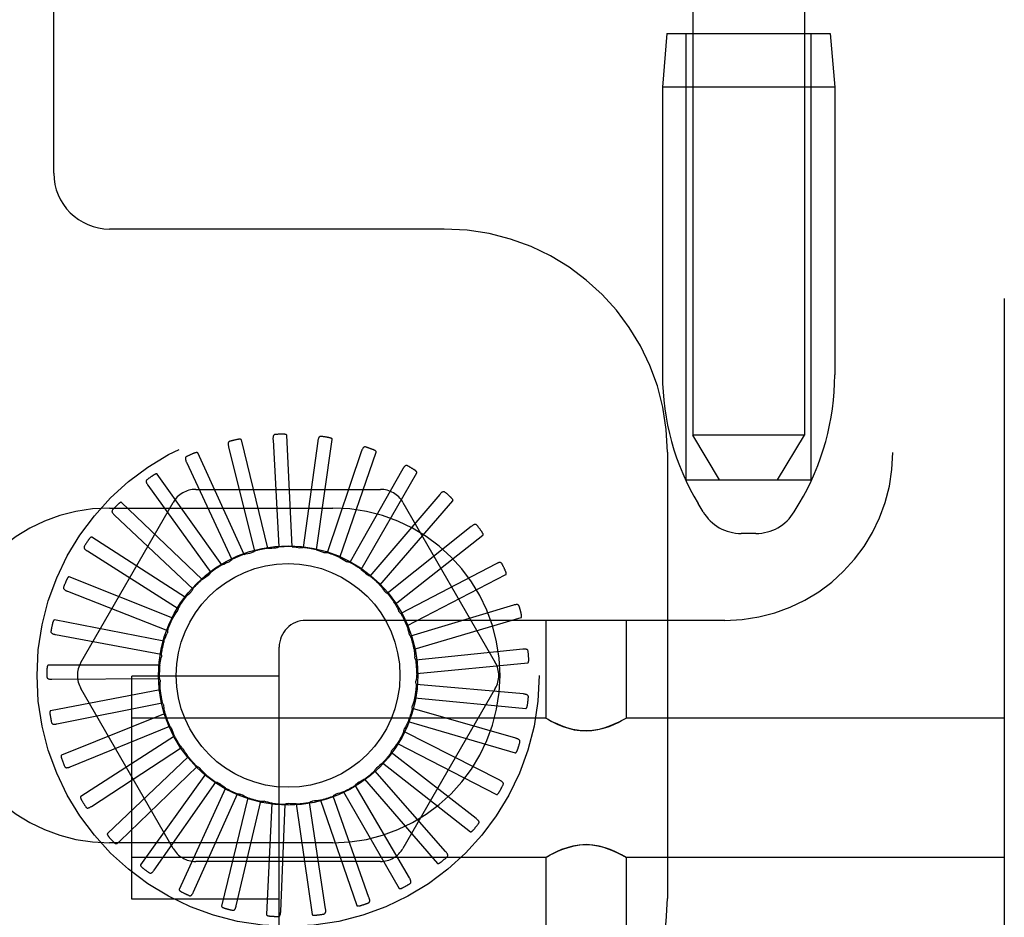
# Model space of a CAD drawing. Header units: inches. Extents: x 0 to 218, y 0 to 141.
# Tile 60 of 114: x 119.91 to 121.01, y 49.9 to 50.91. Entities that reach past the tile are written whole.
import ezdxf

# ---------------------------------------------------------------- set-up
doc = ezdxf.new("R2010")
doc.units = ezdxf.units.IN
doc.header["$LTSCALE"] = 11.987179
doc.header["$MEASUREMENT"] = 0
doc.linetypes.add('HIDDEN', pattern=[0.2, 0.1, -0.1])
doc.layers.add('DEFAULT_2', color=8, linetype='HIDDEN')

msp = doc.modelspace()

# ---------------------------------------------------------------- linework, layer by layer
at = {"layer": 'DEFAULT_2', "color": 8, "linetype": 'HIDDEN'}
for p, q in [((121.0144, 55.3885), (121.0144, 49.888)), ((120.8894, 54.8555), (120.8894, 50.421)), ((119.9494, 50.7338), (119.9494, 54.1088)), ((120.6654, 53.9095), (120.6654, 50.4403)), ((120.7904, 53.9095), (120.7904, 50.4403)), ((120.6364, 50.8903), (120.6314, 50.8303)), ((120.6364, 50.8903), (120.8194, 50.8903)), ((120.6579, 50.3903), (120.6579, 50.8903)), ((120.7979, 50.3903), (120.7979, 50.8903)), ((120.8194, 50.8903), (120.8244, 50.8303)), ((120.6314, 50.8303), (120.6314, 50.5079)), ((120.8244, 50.8303), (120.6314, 50.8303)), ((120.8244, 50.8303), (120.8244, 50.5079)), ((120.3869, 50.6713), (120.0119, 50.6713)), ((120.2164, 50.3155), (120.2105, 50.4403)), ((120.6954, 50.3903), (120.6654, 50.4403)), ((120.7904, 50.4403), (120.6654, 50.4403)), ((120.7604, 50.3903), (120.7904, 50.4403)), ((120.1453, 50.4274), (120.1744, 50.3106)), ((120.1891, 50.3137), (120.1596, 50.4352)), ((120.195, 50.4353), (120.2015, 50.3152)), ((120.2452, 50.4338), (120.2289, 50.3145)), ((120.2437, 50.312), (120.2614, 50.4357)), ((120.1625, 50.3068), (120.1106, 50.4205)), ((120.2943, 50.4227), (120.2557, 50.3087)), ((120.2697, 50.3034), (120.3106, 50.4215)), ((120.6369, 50.4213), (120.6369, 49.9213)), ((120.098, 50.4101), (120.1488, 50.301)), ((120.1378, 50.2951), (120.0653, 50.3969)), ((120.3404, 50.4026), (120.288, 50.3103)), ((120.2937, 50.2901), (120.3562, 50.3983)), ((120.0549, 50.3843), (120.1254, 50.2867)), ((120.6579, 50.3903), (120.7979, 50.3903)), ((120.1084, 50.3796), (120.3153, 50.3796)), ((120.3818, 50.3741), (120.3036, 50.2826)), ((119.9797, 50.1859), (120.0832, 50.365)), ((120.1157, 50.2788), (120.0252, 50.365)), ((120.3147, 50.2725), (120.3965, 50.3669)), ((120.3406, 50.365), (120.444, 50.1859)), ((120.6768, 50.3546), (120.6713, 50.3638)), ((120.7789, 50.3546), (120.7845, 50.3638)), ((120.0119, 50.3588), (120.2619, 50.3588)), ((120.0174, 50.3507), (120.1051, 50.2683)), ((120.4171, 50.3382), (120.323, 50.2632)), ((120.332, 50.2512), (120.4302, 50.3285)), ((120.7361, 50.3303), (120.7197, 50.3303)), ((120.0971, 50.2587), (119.992, 50.3262)), ((119.987, 50.3107), (120.0887, 50.2463)), ((120.288, 50.3103), (120.2809, 50.2979)), ((120.445, 50.2964), (120.3384, 50.2405)), ((120.3449, 50.227), (120.456, 50.2843)), ((120.0826, 50.2354), (119.9666, 50.2818)), ((119.9647, 50.2656), (120.0767, 50.2216)), ((120.3361, 50.243), (120.336, 50.2433)), ((120.4645, 50.25), (120.3492, 50.2153)), ((120.0728, 50.2097), (119.9501, 50.2334)), ((120.7014, 50.233), (120.2319, 50.233)), ((120.3531, 50.2008), (120.473, 50.236)), ((120.5006, 50.233), (120.5006, 50.1235)), ((120.5906, 50.233), (120.5906, 50.1235)), ((119.9513, 50.2171), (120.0696, 50.1951)), ((120.2019, 49.888), (120.2019, 50.203)), ((120.4748, 50.2008), (120.3551, 50.1885)), ((120.3561, 50.1736), (120.4805, 50.1855)), ((120.0681, 50.1827), (119.9431, 50.1827)), ((119.9473, 50.167), (120.0677, 50.1678)), ((120.2019, 50.1705), (120.0369, 50.1705)), ((120.0369, 49.9205), (120.0369, 50.1704)), ((120.0685, 50.1553), (119.9458, 50.1317)), ((120.0832, 49.9775), (119.9797, 50.1567)), ((120.444, 50.1567), (120.3406, 49.9775)), ((120.4756, 50.1505), (120.3558, 50.1611)), ((119.9529, 50.117), (120.0709, 50.1405)), ((120.3539, 50.1462), (120.4783, 50.1344)), ((120.4669, 50.1009), (120.3512, 50.1341)), ((120.0741, 50.1285), (119.9581, 50.082)), ((120.5006, 50.1235), (120.0369, 50.1235)), ((120.3466, 50.1198), (120.4665, 50.0846)), ((120.5006, 50.1235), (120.5012, 50.1231)), ((120.5029, 50.1222), (120.5011, 50.1231)), ((120.5057, 50.1206), (120.5027, 50.1223)), ((120.5884, 50.1222), (120.5901, 50.1231)), ((120.5901, 50.1231), (120.5906, 50.1235)), ((121.0144, 50.1235), (120.5906, 50.1235)), ((119.9679, 50.0689), (120.0793, 50.1144)), ((120.449, 50.0539), (120.3417, 50.1084)), ((120.0847, 50.1032), (119.9796, 50.0356)), ((119.9917, 50.0246), (120.0925, 50.0904)), ((120.3344, 50.0952), (120.4455, 50.038)), ((120.0999, 50.0803), (120.0095, 49.9941)), ((120.4225, 50.0112), (120.3274, 50.0849)), ((120.0234, 49.9856), (120.1099, 50.0692)), ((120.3884, 49.9742), (120.309, 50.0646)), ((120.3178, 50.0734), (120.4161, 49.9962)), ((120.1192, 50.0608), (120.0467, 49.959)), ((120.2974, 50.0551), (120.3792, 49.9607)), ((120.062, 49.9533), (120.1311, 50.0518)), ((120.1417, 50.0452), (120.0898, 49.9316)), ((120.3479, 49.9444), (120.287, 50.0482)), ((120.1059, 49.9288), (120.1552, 50.0387)), ((120.1669, 50.0342), (120.1374, 49.9128)), ((120.1537, 49.9132), (120.1813, 50.0303)), ((120.2481, 50.0317), (120.289, 49.9136)), ((120.3025, 49.9227), (120.2624, 50.0362)), ((120.2739, 50.041), (120.3364, 49.9328)), ((120.1936, 50.0282), (120.1877, 49.9034)), ((120.2036, 49.9068), (120.2085, 50.0271)), ((120.221, 50.0273), (120.2388, 49.9036)), ((120.2538, 49.91), (120.2359, 50.0291)), ((120.2619, 49.9838), (120.0119, 49.9838)), ((120.5006, 49.9675), (120.0369, 49.9675)), ((120.5006, 49.9675), (120.5012, 49.9678)), ((120.5006, 49.9675), (120.5006, 49.858)), ((120.5011, 49.9678), (120.5028, 49.9687)), ((120.5886, 49.9686), (120.5856, 49.9703)), ((120.5901, 49.9678), (120.5884, 49.9687)), ((120.5901, 49.9678), (120.5906, 49.9675)), ((120.5906, 49.9675), (120.5906, 49.858)), ((121.0144, 49.9675), (120.5906, 49.9675)), ((120.3153, 49.963), (120.1084, 49.963)), ((120.2019, 49.9205), (120.0369, 49.9205))]:
    msp.add_line(p, q, dxfattribs=at)
for points in [[(120.1974, 50.4412), (120.1969, 50.4411), (120.1965, 50.441), (120.1962, 50.4407), (120.1958, 50.4404), (120.1956, 50.4401), (120.1954, 50.4397), (120.1952, 50.4393), (120.1951, 50.4388), (120.195, 50.4383), (120.195, 50.4377), (120.1949, 50.4372), (120.1949, 50.4366), (120.1949, 50.436), (120.195, 50.4353)], [(120.2105, 50.4403), (120.2105, 50.4405), (120.2104, 50.4406), (120.2103, 50.4407), (120.2101, 50.4409), (120.2099, 50.441), (120.2098, 50.441), (120.2096, 50.4411), (120.2093, 50.4412), (120.2091, 50.4412), (120.2089, 50.4413), (120.2086, 50.4413), (120.2084, 50.4414), (120.2081, 50.4414), (120.2078, 50.4414), (120.2075, 50.4415), (120.2072, 50.4415), (120.2069, 50.4415), (120.2066, 50.4415), (120.2063, 50.4415), (120.206, 50.4415)], [(120.2487, 50.439), (120.2482, 50.4391), (120.2478, 50.439), (120.2474, 50.4388), (120.2471, 50.4386), (120.2468, 50.4383), (120.2465, 50.438), (120.2462, 50.4376), (120.246, 50.4371), (120.2459, 50.4366), (120.2457, 50.4361), (120.2456, 50.4356), (120.2454, 50.435), (120.2453, 50.4344), (120.2452, 50.4338)], [(120.1466, 50.4336), (120.1461, 50.4334), (120.1458, 50.4332), (120.1454, 50.4329), (120.1452, 50.4325), (120.145, 50.4322), (120.1449, 50.4317), (120.1448, 50.4313), (120.1448, 50.4308), (120.1448, 50.4303), (120.1448, 50.4297), (120.1449, 50.4292), (120.145, 50.4286), (120.1451, 50.428), (120.1453, 50.4274)], [(120.1596, 50.4352), (120.1595, 50.4353), (120.1594, 50.4355), (120.1593, 50.4356), (120.1591, 50.4357), (120.1589, 50.4357), (120.1587, 50.4358), (120.1585, 50.4358), (120.1583, 50.4358), (120.1581, 50.4358), (120.1578, 50.4359), (120.1576, 50.4358), (120.1573, 50.4358), (120.157, 50.4358), (120.1568, 50.4358), (120.1565, 50.4358), (120.1562, 50.4357), (120.1559, 50.4357), (120.1556, 50.4356), (120.1552, 50.4356), (120.1549, 50.4355)], [(120.2614, 50.4357), (120.2614, 50.4359), (120.2614, 50.436), (120.2613, 50.4362), (120.2612, 50.4363), (120.261, 50.4365), (120.2608, 50.4366), (120.2607, 50.4367), (120.2605, 50.4368), (120.2602, 50.4369), (120.26, 50.437), (120.2598, 50.4371), (120.2595, 50.4372), (120.2593, 50.4372), (120.259, 50.4373), (120.2587, 50.4374), (120.2585, 50.4375), (120.2582, 50.4376), (120.2578, 50.4376), (120.2575, 50.4377), (120.2572, 50.4377)], [(120.2987, 50.4272), (120.2983, 50.4273), (120.2978, 50.4274), (120.2974, 50.4273), (120.297, 50.4271), (120.2967, 50.4269), (120.2963, 50.4266), (120.296, 50.4263), (120.2957, 50.4259), (120.2955, 50.4254), (120.2952, 50.4249), (120.295, 50.4244), (120.2947, 50.4239), (120.2945, 50.4233), (120.2943, 50.4227)], [(120.0981, 50.4165), (120.0977, 50.4162), (120.0974, 50.4159), (120.0971, 50.4156), (120.097, 50.4152), (120.0969, 50.4148), (120.0968, 50.4144), (120.0968, 50.4139), (120.0969, 50.4134), (120.097, 50.4129), (120.0972, 50.4124), (120.0973, 50.4118), (120.0975, 50.4113), (120.0978, 50.4107), (120.098, 50.4101)], [(120.1106, 50.4205), (120.1105, 50.4207), (120.1104, 50.4208), (120.1102, 50.4208), (120.1101, 50.4209), (120.1099, 50.4209), (120.1096, 50.4209), (120.1094, 50.4209), (120.1092, 50.4209), (120.109, 50.4209), (120.1087, 50.4208), (120.1085, 50.4208), (120.1082, 50.4207), (120.108, 50.4207), (120.1077, 50.4206), (120.1074, 50.4205), (120.1072, 50.4204), (120.1069, 50.4203), (120.1066, 50.4202), (120.1062, 50.4201), (120.1059, 50.4199)], [(120.3106, 50.4215), (120.3106, 50.4217), (120.3106, 50.4219), (120.3105, 50.422), (120.3104, 50.4222), (120.3103, 50.4224), (120.3102, 50.4225), (120.31, 50.4227), (120.3098, 50.4228), (120.3096, 50.4229), (120.3094, 50.4231), (120.3092, 50.4232), (120.309, 50.4233), (120.3088, 50.4235), (120.3085, 50.4236), (120.3083, 50.4237), (120.308, 50.4239), (120.3077, 50.424), (120.3074, 50.4241), (120.3071, 50.4242), (120.3069, 50.4243)], [(120.3456, 50.4062), (120.3452, 50.4064), (120.3447, 50.4065), (120.3443, 50.4065), (120.3439, 50.4064), (120.3435, 50.4062), (120.3431, 50.406), (120.3428, 50.4057), (120.3424, 50.4054), (120.342, 50.405), (120.3417, 50.4046), (120.3414, 50.4041), (120.341, 50.4036), (120.3407, 50.4031), (120.3404, 50.4026)], [(120.0653, 50.3969), (120.0652, 50.397), (120.065, 50.3971), (120.0648, 50.3971), (120.0647, 50.3971), (120.0645, 50.3971), (120.0643, 50.3971), (120.064, 50.397), (120.0638, 50.397), (120.0636, 50.3969), (120.0634, 50.3968), (120.0631, 50.3967), (120.0629, 50.3966), (120.0627, 50.3965), (120.0624, 50.3964), (120.0622, 50.3962), (120.0619, 50.3961), (120.0616, 50.3959), (120.0614, 50.3958), (120.0611, 50.3956), (120.0609, 50.3954)], [(120.3562, 50.3983), (120.3562, 50.3985), (120.3562, 50.3987), (120.3562, 50.3988), (120.3561, 50.399), (120.356, 50.3992), (120.3559, 50.3994), (120.3558, 50.3995), (120.3557, 50.3997), (120.3555, 50.3999), (120.3553, 50.4001), (120.3551, 50.4002), (120.3549, 50.4004), (120.3547, 50.4006), (120.3545, 50.4007), (120.3543, 50.4009), (120.3541, 50.4011), (120.3538, 50.4013), (120.3535, 50.4015), (120.3532, 50.4016), (120.3529, 50.4018)], [(120.0538, 50.3905), (120.0534, 50.3902), (120.0532, 50.3898), (120.053, 50.3895), (120.0529, 50.3891), (120.0529, 50.3886), (120.0529, 50.3882), (120.053, 50.3877), (120.0532, 50.3873), (120.0534, 50.3868), (120.0536, 50.3863), (120.0539, 50.3858), (120.0542, 50.3853), (120.0545, 50.3848), (120.0549, 50.3843)], [(120.3876, 50.3766), (120.3872, 50.3769), (120.3868, 50.3771), (120.3864, 50.3771), (120.386, 50.3771), (120.3856, 50.3771), (120.3852, 50.3769), (120.3848, 50.3767), (120.3843, 50.3765), (120.3839, 50.3761), (120.3835, 50.3758), (120.3831, 50.3754), (120.3827, 50.375), (120.3823, 50.3745), (120.3818, 50.3741)], [(120.0252, 50.365), (120.0251, 50.3651), (120.0249, 50.3652), (120.0248, 50.3652), (120.0246, 50.3652), (120.0244, 50.3651), (120.0242, 50.3651), (120.024, 50.365), (120.0238, 50.3649), (120.0236, 50.3648), (120.0234, 50.3646), (120.0232, 50.3645), (120.023, 50.3643), (120.0227, 50.3642), (120.0225, 50.364), (120.0223, 50.3638), (120.0221, 50.3636), (120.0218, 50.3634), (120.0216, 50.3632), (120.0214, 50.363), (120.0211, 50.3627)], [(120.3965, 50.3669), (120.3966, 50.3671), (120.3966, 50.3672), (120.3967, 50.3674), (120.3966, 50.3676), (120.3966, 50.3678), (120.3965, 50.368), (120.3964, 50.3682), (120.3963, 50.3684), (120.3962, 50.3686), (120.396, 50.3688), (120.3959, 50.369), (120.3957, 50.3692), (120.3955, 50.3694), (120.3954, 50.3696), (120.3952, 50.3698), (120.395, 50.37), (120.3948, 50.3703), (120.3945, 50.3705), (120.3943, 50.3707), (120.394, 50.371)], [(120.0151, 50.3566), (120.0149, 50.3562), (120.0147, 50.3559), (120.0146, 50.3554), (120.0145, 50.355), (120.0146, 50.3546), (120.0147, 50.3542), (120.0149, 50.3538), (120.0152, 50.3533), (120.0154, 50.3529), (120.0158, 50.3525), (120.0161, 50.352), (120.0165, 50.3516), (120.017, 50.3512), (120.0174, 50.3507)], [(120.4233, 50.3397), (120.423, 50.34), (120.4226, 50.3402), (120.4222, 50.3404), (120.4218, 50.3405), (120.4214, 50.3405), (120.421, 50.3404), (120.4205, 50.3403), (120.42, 50.3401), (120.4196, 50.3399), (120.4191, 50.3396), (120.4186, 50.3393), (120.4181, 50.339), (120.4176, 50.3386), (120.4171, 50.3382)], [(120.4302, 50.3285), (120.4303, 50.3286), (120.4304, 50.3287), (120.4304, 50.3289), (120.4304, 50.3291), (120.4304, 50.3293), (120.4304, 50.3295), (120.4303, 50.3297), (120.4303, 50.3299), (120.4302, 50.3301), (120.4301, 50.3304), (120.43, 50.3306), (120.4298, 50.3308), (120.4297, 50.3311), (120.4296, 50.3313), (120.4294, 50.3315), (120.4293, 50.3318), (120.4291, 50.3321), (120.4289, 50.3323), (120.4288, 50.3326), (120.4286, 50.3328)], [(119.992, 50.3262), (119.9918, 50.3263), (119.9916, 50.3263), (119.9914, 50.3263), (119.9913, 50.3262), (119.9911, 50.3261), (119.9909, 50.326), (119.9907, 50.3259), (119.9906, 50.3258), (119.9904, 50.3256), (119.9902, 50.3255), (119.99, 50.3253), (119.9898, 50.3251), (119.9896, 50.3249), (119.9895, 50.3247), (119.9893, 50.3245), (119.9891, 50.3242), (119.9889, 50.324), (119.9887, 50.3237), (119.9885, 50.3235), (119.9884, 50.3233)], [(119.9836, 50.316), (119.9834, 50.3156), (119.9833, 50.3152), (119.9833, 50.3148), (119.9833, 50.3144), (119.9835, 50.314), (119.9837, 50.3136), (119.9839, 50.3132), (119.9843, 50.3128), (119.9846, 50.3124), (119.985, 50.3121), (119.9855, 50.3117), (119.9859, 50.3114), (119.9864, 50.311), (119.987, 50.3107)], [(120.1625, 50.3068), (120.1647, 50.3074), (120.1669, 50.3079), (120.169, 50.3084), (120.1712, 50.3089)], [(120.1744, 50.3106), (120.174, 50.3102), (120.1735, 50.3098), (120.1729, 50.3095), (120.1724, 50.3093), (120.1718, 50.309), (120.1712, 50.3089)], [(120.1891, 50.3137), (120.1913, 50.3139), (120.1935, 50.314), (120.1957, 50.3141), (120.198, 50.3141)], [(120.2015, 50.3152), (120.201, 50.3149), (120.2004, 50.3146), (120.1998, 50.3144), (120.1992, 50.3142), (120.1986, 50.3141), (120.198, 50.3141)], [(120.2164, 50.3155), (120.2187, 50.3152), (120.2209, 50.3149), (120.2231, 50.3145), (120.2252, 50.3142)], [(120.2289, 50.3145), (120.2283, 50.3143), (120.2277, 50.3142), (120.2271, 50.3141), (120.2265, 50.3141), (120.2259, 50.3141), (120.2252, 50.3142)], [(120.2437, 50.312), (120.2458, 50.3113), (120.2479, 50.3106), (120.25, 50.3098), (120.252, 50.309)], [(120.2557, 50.3087), (120.2551, 50.3086), (120.2545, 50.3086), (120.2538, 50.3086), (120.2532, 50.3087), (120.2526, 50.3088), (120.252, 50.309)], [(120.1378, 50.2951), (120.1398, 50.296), (120.1418, 50.2969), (120.1438, 50.2978), (120.1459, 50.2987)], [(120.1488, 50.301), (120.1484, 50.3005), (120.148, 50.3001), (120.1475, 50.2997), (120.147, 50.2993), (120.1464, 50.299), (120.1459, 50.2987)], [(120.2697, 50.3034), (120.2717, 50.3024), (120.2736, 50.3013), (120.2755, 50.3001), (120.2774, 50.299)], [(120.2809, 50.2979), (120.2803, 50.298), (120.2797, 50.2981), (120.2791, 50.2982), (120.2785, 50.2984), (120.2779, 50.2987), (120.2774, 50.299)], [(120.4513, 50.2966), (120.4511, 50.297), (120.4508, 50.2973), (120.4504, 50.2975), (120.45, 50.2977), (120.4496, 50.2978), (120.4492, 50.2978), (120.4487, 50.2977), (120.4482, 50.2977), (120.4477, 50.2975), (120.4472, 50.2974), (120.4467, 50.2972), (120.4461, 50.2969), (120.4456, 50.2967), (120.445, 50.2964)], [(120.1157, 50.2788), (120.1175, 50.2801), (120.1193, 50.2814), (120.1211, 50.2827), (120.123, 50.2839)], [(120.1254, 50.2867), (120.1251, 50.2862), (120.1247, 50.2856), (120.1244, 50.2851), (120.1239, 50.2847), (120.1235, 50.2843), (120.123, 50.2839)], [(120.2937, 50.2901), (120.2954, 50.2887), (120.2971, 50.2872), (120.2987, 50.2858), (120.3004, 50.2842)], [(120.3036, 50.2826), (120.303, 50.2827), (120.3025, 50.2829), (120.3019, 50.2832), (120.3013, 50.2835), (120.3008, 50.2839), (120.3004, 50.2842)], [(120.456, 50.2843), (120.4561, 50.2844), (120.4562, 50.2845), (120.4563, 50.2847), (120.4563, 50.2849), (120.4564, 50.2851), (120.4564, 50.2853), (120.4564, 50.2855), (120.4563, 50.2857), (120.4563, 50.286), (120.4562, 50.2862), (120.4562, 50.2864), (120.4561, 50.2867), (120.456, 50.2869), (120.4559, 50.2872), (120.4558, 50.2875), (120.4557, 50.2878), (120.4556, 50.288), (120.4555, 50.2883), (120.4553, 50.2886), (120.4552, 50.289)], [(119.9666, 50.2818), (119.9664, 50.2818), (119.9663, 50.2818), (119.9661, 50.2818), (119.9659, 50.2817), (119.9658, 50.2816), (119.9656, 50.2814), (119.9655, 50.2813), (119.9653, 50.2811), (119.9652, 50.2809), (119.965, 50.2807), (119.9649, 50.2805), (119.9647, 50.2803), (119.9646, 50.2801), (119.9645, 50.2798), (119.9643, 50.2796), (119.9642, 50.2793), (119.964, 50.279), (119.9639, 50.2788), (119.9638, 50.2784), (119.9636, 50.2781)], [(119.9604, 50.2702), (119.9602, 50.2698), (119.9602, 50.2693), (119.9603, 50.2689), (119.9604, 50.2685), (119.9606, 50.2682), (119.9609, 50.2678), (119.9612, 50.2675), (119.9616, 50.2672), (119.962, 50.2669), (119.9625, 50.2666), (119.963, 50.2663), (119.9635, 50.2661), (119.9641, 50.2658), (119.9647, 50.2656)], [(120.0971, 50.2587), (120.0986, 50.2603), (120.1001, 50.2619), (120.1017, 50.2635), (120.1033, 50.2651)], [(120.1051, 50.2683), (120.1049, 50.2677), (120.1047, 50.2671), (120.1044, 50.2665), (120.1041, 50.266), (120.1037, 50.2655), (120.1033, 50.2651)], [(120.3147, 50.2725), (120.3161, 50.2708), (120.3175, 50.269), (120.3188, 50.2672), (120.3201, 50.2655)], [(120.323, 50.2632), (120.3225, 50.2635), (120.3219, 50.2638), (120.3214, 50.2641), (120.321, 50.2645), (120.3205, 50.265), (120.3201, 50.2655)], [(120.332, 50.2512), (120.3327, 50.2499), (120.3334, 50.2486), (120.334, 50.2473), (120.3347, 50.2459), (120.3354, 50.2446), (120.336, 50.2433)], [(120.0826, 50.2354), (120.0838, 50.2372), (120.085, 50.2391), (120.0862, 50.241), (120.0875, 50.2428)], [(120.0887, 50.2463), (120.0886, 50.2457), (120.0885, 50.2451), (120.0883, 50.2445), (120.0881, 50.2439), (120.0878, 50.2433), (120.0875, 50.2428)], [(120.3384, 50.2405), (120.338, 50.2408), (120.3375, 50.2412), (120.3371, 50.2416), (120.3367, 50.2421), (120.3364, 50.2425), (120.3361, 50.243)], [(120.4707, 50.249), (120.4706, 50.2494), (120.4703, 50.2498), (120.47, 50.2501), (120.4697, 50.2503), (120.4693, 50.2505), (120.4688, 50.2506), (120.4684, 50.2506), (120.4679, 50.2506), (120.4674, 50.2506), (120.4668, 50.2505), (120.4663, 50.2504), (120.4657, 50.2503), (120.4651, 50.2502), (120.4645, 50.25)], [(120.473, 50.236), (120.4731, 50.2361), (120.4733, 50.2362), (120.4734, 50.2364), (120.4734, 50.2366), (120.4735, 50.2367), (120.4735, 50.237), (120.4735, 50.2372), (120.4736, 50.2374), (120.4736, 50.2376), (120.4736, 50.2379), (120.4735, 50.2381), (120.4735, 50.2384), (120.4735, 50.2386), (120.4735, 50.2389), (120.4734, 50.2392), (120.4734, 50.2395), (120.4733, 50.2398), (120.4732, 50.2401), (120.4732, 50.2404), (120.4731, 50.2407)], [(119.9501, 50.2334), (119.95, 50.2334), (119.9498, 50.2333), (119.9496, 50.2333), (119.9495, 50.2331), (119.9494, 50.233), (119.9492, 50.2328), (119.9491, 50.2327), (119.949, 50.2325), (119.9489, 50.2323), (119.9488, 50.232), (119.9487, 50.2318), (119.9486, 50.2316), (119.9485, 50.2313), (119.9484, 50.231), (119.9483, 50.2308), (119.9482, 50.2305), (119.9481, 50.2302), (119.948, 50.2299), (119.948, 50.2296), (119.9479, 50.2292)], [(119.9462, 50.2208), (119.9461, 50.2204), (119.9462, 50.2199), (119.9463, 50.2195), (119.9465, 50.2192), (119.9468, 50.2189), (119.9471, 50.2186), (119.9475, 50.2183), (119.948, 50.2181), (119.9484, 50.2179), (119.949, 50.2177), (119.9495, 50.2175), (119.9501, 50.2174), (119.9507, 50.2172), (119.9513, 50.2171)], [(120.0728, 50.2097), (120.0736, 50.2118), (120.0745, 50.2139), (120.0753, 50.2159), (120.0762, 50.218)], [(120.0767, 50.2216), (120.0767, 50.221), (120.0768, 50.2204), (120.0767, 50.2198), (120.0766, 50.2191), (120.0764, 50.2185), (120.0762, 50.218)], [(120.3449, 50.227), (120.3456, 50.2249), (120.3462, 50.2228), (120.3468, 50.2206), (120.3474, 50.2185)], [(120.3492, 50.2153), (120.3488, 50.2158), (120.3484, 50.2162), (120.3481, 50.2168), (120.3478, 50.2173), (120.3476, 50.2179), (120.3474, 50.2185)], [(120.3531, 50.2008), (120.3533, 50.1986), (120.3535, 50.1964), (120.3537, 50.1942), (120.3539, 50.192)], [(120.4808, 50.1986), (120.4807, 50.1991), (120.4805, 50.1995), (120.4803, 50.1998), (120.48, 50.2001), (120.4796, 50.2003), (120.4792, 50.2005), (120.4787, 50.2007), (120.4783, 50.2008), (120.4777, 50.2008), (120.4772, 50.2009), (120.4766, 50.2009), (120.476, 50.2009), (120.4754, 50.2008), (120.4748, 50.2008)], [(120.0681, 50.1827), (120.0685, 50.1849), (120.0689, 50.1871), (120.0693, 50.1893), (120.0698, 50.1914)], [(120.0696, 50.1951), (120.0698, 50.1945), (120.0699, 50.1939), (120.07, 50.1933), (120.07, 50.1927), (120.0699, 50.1921), (120.0698, 50.1914)], [(120.3551, 50.1885), (120.3548, 50.189), (120.3545, 50.1896), (120.3542, 50.1902), (120.354, 50.1908), (120.3539, 50.1914), (120.3539, 50.192)], [(120.4805, 50.1855), (120.4807, 50.1855), (120.4808, 50.1856), (120.4809, 50.1857), (120.4811, 50.1859), (120.4811, 50.1861), (120.4812, 50.1862), (120.4813, 50.1865), (120.4813, 50.1867), (120.4814, 50.1869), (120.4814, 50.1871), (120.4815, 50.1874), (120.4815, 50.1876), (120.4815, 50.1879), (120.4815, 50.1882), (120.4815, 50.1885), (120.4815, 50.1888), (120.4815, 50.1891), (120.4815, 50.1894), (120.4815, 50.1897), (120.4815, 50.19)], [(119.9431, 50.1827), (119.9429, 50.1827), (119.9428, 50.1826), (119.9426, 50.1825), (119.9425, 50.1824), (119.9424, 50.1822), (119.9423, 50.182), (119.9422, 50.1818), (119.9422, 50.1816), (119.9421, 50.1814), (119.942, 50.1811), (119.942, 50.1809), (119.9419, 50.1806), (119.9419, 50.1804), (119.9418, 50.1801), (119.9418, 50.1798), (119.9418, 50.1795), (119.9417, 50.1792), (119.9417, 50.1789), (119.9417, 50.1786), (119.9417, 50.1783)], [(120.3561, 50.1736), (120.3559, 50.1714), (120.3557, 50.1691), (120.3555, 50.1669), (120.3552, 50.1647)], [(119.9416, 50.1697), (119.9417, 50.1692), (119.9418, 50.1688), (119.942, 50.1684), (119.9423, 50.1681), (119.9426, 50.1678), (119.943, 50.1676), (119.9434, 50.1674), (119.9439, 50.1673), (119.9444, 50.1672), (119.9449, 50.1671), (119.9455, 50.167), (119.9461, 50.167), (119.9467, 50.167), (119.9473, 50.167)], [(120.0677, 50.1678), (120.068, 50.1672), (120.0682, 50.1666), (120.0684, 50.166), (120.0685, 50.1654), (120.0686, 50.1648), (120.0686, 50.1642)], [(120.0685, 50.1553), (120.0685, 50.1575), (120.0685, 50.1598), (120.0685, 50.162), (120.0686, 50.1642)], [(120.3558, 50.1611), (120.3555, 50.1617), (120.3554, 50.1623), (120.3552, 50.1629), (120.3552, 50.1635), (120.3552, 50.1641), (120.3552, 50.1647)], [(120.0709, 50.1405), (120.0713, 50.1401), (120.0717, 50.1395), (120.072, 50.139), (120.0722, 50.1384), (120.0724, 50.1378), (120.0725, 50.1372)], [(120.3539, 50.1462), (120.3533, 50.1441), (120.3527, 50.142), (120.3521, 50.1398), (120.3514, 50.1377)], [(120.4811, 50.1472), (120.4811, 50.1477), (120.481, 50.1481), (120.4808, 50.1485), (120.4806, 50.1489), (120.4803, 50.1492), (120.4799, 50.1494), (120.4795, 50.1496), (120.479, 50.1498), (120.4785, 50.15), (120.478, 50.1501), (120.4774, 50.1502), (120.4769, 50.1503), (120.4763, 50.1504), (120.4756, 50.1505)], [(119.9458, 50.1317), (119.9456, 50.1316), (119.9455, 50.1315), (119.9454, 50.1314), (119.9453, 50.1312), (119.9452, 50.131), (119.9452, 50.1308), (119.9451, 50.1306), (119.9451, 50.1304), (119.9451, 50.1301), (119.945, 50.1299), (119.945, 50.1296), (119.945, 50.1294), (119.945, 50.1291), (119.9451, 50.1288), (119.9451, 50.1286), (119.9451, 50.1283), (119.9451, 50.1279), (119.9452, 50.1276), (119.9452, 50.1273), (119.9453, 50.1269)], [(120.0741, 50.1285), (120.0737, 50.1306), (120.0732, 50.1328), (120.0729, 50.135), (120.0725, 50.1372)], [(120.3512, 50.1341), (120.3511, 50.1347), (120.3511, 50.1353), (120.351, 50.1359), (120.3511, 50.1365), (120.3512, 50.1371), (120.3514, 50.1377)], [(120.4783, 50.1344), (120.4785, 50.1344), (120.4787, 50.1344), (120.4788, 50.1345), (120.4789, 50.1347), (120.4791, 50.1348), (120.4792, 50.135), (120.4793, 50.1352), (120.4794, 50.1354), (120.4795, 50.1356), (120.4796, 50.1358), (120.4796, 50.1361), (120.4797, 50.1363), (120.4798, 50.1366), (120.4799, 50.1369), (120.4799, 50.1371), (120.48, 50.1374), (120.48, 50.1377), (120.4801, 50.1381), (120.4801, 50.1384), (120.4802, 50.1387)], [(119.9468, 50.1185), (119.9469, 50.1181), (119.9471, 50.1177), (119.9474, 50.1174), (119.9477, 50.1171), (119.9481, 50.1169), (119.9485, 50.1168), (119.949, 50.1167), (119.9495, 50.1166), (119.95, 50.1166), (119.9506, 50.1166), (119.9511, 50.1167), (119.9517, 50.1168), (119.9523, 50.1169), (119.9529, 50.117)], [(120.3466, 50.1198), (120.3456, 50.1178), (120.3446, 50.1158), (120.3436, 50.1139), (120.3425, 50.1119)], [(120.586, 50.1209), (120.5825, 50.1191), (120.5781, 50.117), (120.5728, 50.1147), (120.5669, 50.1126), (120.5603, 50.1108), (120.5531, 50.1097), (120.5456, 50.1092), (120.5381, 50.1097), (120.5309, 50.1109), (120.5243, 50.1126), (120.5184, 50.1148), (120.5132, 50.117), (120.5087, 50.1191), (120.5052, 50.1209)], [(120.5057, 50.1206), (120.5095, 50.1187), (120.5143, 50.1165), (120.5198, 50.1142), (120.5259, 50.1122), (120.5324, 50.1105), (120.539, 50.1095), (120.5457, 50.1092), (120.5524, 50.1096), (120.559, 50.1106), (120.5654, 50.1122), (120.5715, 50.1142), (120.577, 50.1165), (120.5818, 50.1187), (120.5856, 50.1207), (120.5886, 50.1223)], [(120.0793, 50.1144), (120.0798, 50.114), (120.0802, 50.1136), (120.0806, 50.1131), (120.0809, 50.1126), (120.0812, 50.112), (120.0815, 50.1114)], [(120.0847, 50.1032), (120.0839, 50.1052), (120.083, 50.1073), (120.0822, 50.1094), (120.0815, 50.1114)], [(120.3417, 50.1084), (120.3417, 50.109), (120.3417, 50.1096), (120.3418, 50.1102), (120.342, 50.1108), (120.3422, 50.1114), (120.3425, 50.1119)], [(120.4717, 50.0967), (120.4717, 50.0972), (120.4717, 50.0976), (120.4716, 50.098), (120.4715, 50.0984), (120.4712, 50.0988), (120.4709, 50.0991), (120.4705, 50.0994), (120.4701, 50.0996), (120.4697, 50.0999), (120.4692, 50.1001), (120.4687, 50.1003), (120.4681, 50.1006), (120.4675, 50.1007), (120.4669, 50.1009)], [(120.0925, 50.0904), (120.093, 50.0901), (120.0935, 50.0897), (120.094, 50.0893), (120.0944, 50.0888), (120.0948, 50.0884), (120.0951, 50.0878)], [(120.0999, 50.0803), (120.0987, 50.0822), (120.0975, 50.0841), (120.0963, 50.0859), (120.0951, 50.0878)], [(120.3274, 50.0849), (120.3275, 50.0855), (120.3277, 50.0861), (120.3279, 50.0867), (120.3282, 50.0873), (120.3285, 50.0878), (120.3289, 50.0883)], [(120.3344, 50.0952), (120.3331, 50.0935), (120.3317, 50.0917), (120.3303, 50.09), (120.3289, 50.0883)], [(120.4665, 50.0846), (120.4667, 50.0846), (120.4669, 50.0846), (120.467, 50.0847), (120.4672, 50.0848), (120.4673, 50.0849), (120.4675, 50.0851), (120.4676, 50.0852), (120.4678, 50.0854), (120.4679, 50.0856), (120.468, 50.0858), (120.4681, 50.086), (120.4683, 50.0863), (120.4684, 50.0865), (120.4685, 50.0868), (120.4686, 50.087), (120.4687, 50.0873), (120.4688, 50.0876), (120.4689, 50.0879), (120.469, 50.0882), (120.4691, 50.0885)], [(119.9581, 50.082), (119.958, 50.0819), (119.9579, 50.0818), (119.9578, 50.0816), (119.9577, 50.0815), (119.9577, 50.0813), (119.9577, 50.0811), (119.9576, 50.0808), (119.9577, 50.0806), (119.9577, 50.0804), (119.9577, 50.0801), (119.9577, 50.0799), (119.9578, 50.0796), (119.9578, 50.0794), (119.9579, 50.0791), (119.958, 50.0788), (119.9581, 50.0785), (119.9581, 50.0782), (119.9582, 50.0779), (119.9583, 50.0777), (119.9584, 50.0774)], [(119.9616, 50.0693), (119.9618, 50.0689), (119.9621, 50.0686), (119.9624, 50.0683), (119.9628, 50.0681), (119.9632, 50.068), (119.9636, 50.0679), (119.9641, 50.0679), (119.9646, 50.068), (119.9651, 50.0681), (119.9656, 50.0682), (119.9662, 50.0683), (119.9667, 50.0685), (119.9673, 50.0687), (119.9679, 50.0689)], [(120.1099, 50.0692), (120.1105, 50.069), (120.1111, 50.0688), (120.1116, 50.0685), (120.1122, 50.0681), (120.1126, 50.0677), (120.1131, 50.0673)], [(120.1192, 50.0608), (120.1176, 50.0624), (120.116, 50.064), (120.1145, 50.0656), (120.1131, 50.0673)], [(120.309, 50.0646), (120.3092, 50.0652), (120.3095, 50.0658), (120.3098, 50.0663), (120.3102, 50.0668), (120.3106, 50.0672), (120.3111, 50.0676)], [(120.3178, 50.0734), (120.3162, 50.0719), (120.3145, 50.0705), (120.3128, 50.069), (120.3111, 50.0676)], [(120.2974, 50.0551), (120.2955, 50.054), (120.2936, 50.0529), (120.2916, 50.0518), (120.2897, 50.0507)], [(120.4528, 50.0489), (120.453, 50.0493), (120.4531, 50.0498), (120.4531, 50.0502), (120.453, 50.0506), (120.4528, 50.051), (120.4526, 50.0514), (120.4523, 50.0517), (120.4519, 50.0521), (120.4515, 50.0524), (120.4511, 50.0527), (120.4506, 50.053), (120.4501, 50.0533), (120.4496, 50.0536), (120.449, 50.0539)], [(120.1311, 50.0518), (120.1317, 50.0517), (120.1323, 50.0516), (120.1329, 50.0514), (120.1335, 50.0511), (120.134, 50.0508), (120.1345, 50.0504)], [(120.1417, 50.0452), (120.1399, 50.0465), (120.1381, 50.0478), (120.1363, 50.0491), (120.1345, 50.0504)], [(120.287, 50.0482), (120.2874, 50.0487), (120.2877, 50.0492), (120.2882, 50.0496), (120.2886, 50.0501), (120.2891, 50.0504), (120.2897, 50.0507)], [(120.4455, 50.038), (120.4457, 50.0379), (120.4459, 50.0379), (120.446, 50.038), (120.4462, 50.038), (120.4464, 50.0381), (120.4465, 50.0383), (120.4467, 50.0384), (120.4469, 50.0385), (120.447, 50.0387), (120.4472, 50.0389), (120.4474, 50.0391), (120.4475, 50.0393), (120.4477, 50.0395), (120.4479, 50.0397), (120.448, 50.04), (120.4482, 50.0402), (120.4483, 50.0405), (120.4485, 50.0408), (120.4487, 50.041), (120.4489, 50.0413)], [(119.9796, 50.0356), (119.9795, 50.0355), (119.9794, 50.0353), (119.9793, 50.0352), (119.9793, 50.035), (119.9793, 50.0348), (119.9793, 50.0346), (119.9794, 50.0344), (119.9794, 50.0342), (119.9795, 50.0339), (119.9795, 50.0337), (119.9796, 50.0335), (119.9797, 50.0332), (119.9798, 50.033), (119.9799, 50.0327), (119.9801, 50.0325), (119.9802, 50.0322), (119.9803, 50.0319), (119.9805, 50.0316), (119.9807, 50.0313), (119.9808, 50.031)], [(120.1552, 50.0387), (120.1558, 50.0387), (120.1564, 50.0387), (120.157, 50.0386), (120.1576, 50.0384), (120.1582, 50.0382), (120.1588, 50.038)], [(120.1669, 50.0342), (120.1648, 50.0351), (120.1628, 50.0361), (120.1608, 50.037), (120.1588, 50.038)], [(120.1813, 50.0303), (120.1819, 50.0305), (120.1825, 50.0306), (120.1831, 50.0306), (120.1838, 50.0306), (120.1844, 50.0305), (120.185, 50.0303)], [(120.1936, 50.0282), (120.1914, 50.0287), (120.1893, 50.0292), (120.1871, 50.0298), (120.185, 50.0303)], [(120.2359, 50.0291), (120.2364, 50.0294), (120.2369, 50.0297), (120.2375, 50.03), (120.2381, 50.0302), (120.2387, 50.0304), (120.2393, 50.0305)], [(120.2481, 50.0317), (120.2459, 50.0313), (120.2437, 50.031), (120.2415, 50.0307), (120.2393, 50.0305)], [(120.2624, 50.0362), (120.2628, 50.0366), (120.2633, 50.037), (120.2638, 50.0374), (120.2643, 50.0377), (120.2649, 50.038), (120.2655, 50.0382)], [(120.2739, 50.041), (120.2718, 50.0403), (120.2697, 50.0396), (120.2676, 50.0389), (120.2655, 50.0382)], [(119.9854, 50.0238), (119.9857, 50.0234), (119.986, 50.0232), (119.9864, 50.023), (119.9868, 50.0228), (119.9872, 50.0228), (119.9877, 50.0228), (119.9881, 50.0229), (119.9886, 50.023), (119.9891, 50.0232), (119.9896, 50.0234), (119.9901, 50.0237), (119.9906, 50.024), (119.9911, 50.0243), (119.9917, 50.0246)], [(120.2085, 50.0271), (120.2091, 50.0273), (120.2097, 50.0275), (120.2103, 50.0277), (120.2109, 50.0278), (120.2115, 50.0278), (120.2121, 50.0278)], [(120.221, 50.0273), (120.2188, 50.0274), (120.2166, 50.0275), (120.2144, 50.0276), (120.2121, 50.0278)], [(120.4253, 50.0055), (120.4256, 50.0059), (120.4257, 50.0063), (120.4258, 50.0067), (120.4258, 50.0072), (120.4257, 50.0076), (120.4255, 50.008), (120.4253, 50.0084), (120.425, 50.0088), (120.4247, 50.0092), (120.4243, 50.0096), (120.4239, 50.01), (120.4235, 50.0104), (120.423, 50.0108), (120.4225, 50.0112)], [(120.4161, 49.9962), (120.4162, 49.9961), (120.4164, 49.9961), (120.4166, 49.9961), (120.4168, 49.9961), (120.4169, 49.9962), (120.4171, 49.9962), (120.4173, 49.9964), (120.4175, 49.9965), (120.4177, 49.9966), (120.4179, 49.9967), (120.4181, 49.9969), (120.4183, 49.9971), (120.4185, 49.9973), (120.4187, 49.9974), (120.4189, 49.9976), (120.4191, 49.9979), (120.4193, 49.9981), (120.4195, 49.9983), (120.4197, 49.9986), (120.4199, 49.9988)], [(120.0095, 49.9941), (120.0094, 49.994), (120.0093, 49.9938), (120.0093, 49.9936), (120.0093, 49.9934), (120.0093, 49.9932), (120.0094, 49.993), (120.0095, 49.9928), (120.0096, 49.9926), (120.0097, 49.9924), (120.0098, 49.9922), (120.0099, 49.992), (120.0101, 49.9918), (120.0102, 49.9916), (120.0104, 49.9913), (120.0105, 49.9911), (120.0107, 49.9909), (120.0109, 49.9906), (120.0111, 49.9904), (120.0113, 49.9901), (120.0116, 49.9898)], [(120.0174, 49.9836), (120.0178, 49.9833), (120.0181, 49.9831), (120.0185, 49.983), (120.019, 49.9829), (120.0194, 49.983), (120.0198, 49.9831), (120.0203, 49.9832), (120.0207, 49.9835), (120.0211, 49.9837), (120.0216, 49.984), (120.022, 49.9844), (120.0225, 49.9848), (120.0229, 49.9852), (120.0234, 49.9856)], [(120.5027, 49.9686), (120.5056, 49.9703), (120.5095, 49.9722), (120.5142, 49.9745), (120.5198, 49.9767), (120.5258, 49.9787), (120.5323, 49.9804), (120.5389, 49.9814), (120.5456, 49.9818), (120.5523, 49.9814), (120.5589, 49.9804), (120.5653, 49.9788), (120.5714, 49.9767), (120.577, 49.9745), (120.5817, 49.9722), (120.5856, 49.9703)], [(120.5861, 49.97), (120.5825, 49.9718), (120.5781, 49.974), (120.5729, 49.9762), (120.567, 49.9783), (120.5604, 49.9801), (120.5532, 49.9813), (120.5457, 49.9818), (120.5382, 49.9813), (120.531, 49.9801), (120.5244, 49.9783), (120.5184, 49.9762), (120.5132, 49.974), (120.5088, 49.9719), (120.5052, 49.97)], [(120.3901, 49.9681), (120.3904, 49.9685), (120.3906, 49.9688), (120.3908, 49.9692), (120.3908, 49.9696), (120.3908, 49.9701), (120.3907, 49.9705), (120.3906, 49.9709), (120.3904, 49.9714), (120.3902, 49.9719), (120.3899, 49.9723), (120.3895, 49.9728), (120.3892, 49.9732), (120.3888, 49.9737), (120.3884, 49.9742)], [(120.0467, 49.959), (120.0466, 49.9588), (120.0466, 49.9587), (120.0466, 49.9585), (120.0466, 49.9583), (120.0467, 49.9581), (120.0468, 49.9579), (120.0469, 49.9578), (120.047, 49.9576), (120.0472, 49.9574), (120.0473, 49.9572), (120.0475, 49.957), (120.0477, 49.9568), (120.0479, 49.9566), (120.0481, 49.9564), (120.0483, 49.9562), (120.0485, 49.956), (120.0487, 49.9558), (120.049, 49.9556), (120.0492, 49.9554), (120.0495, 49.9553)], [(120.0564, 49.9502), (120.0568, 49.95), (120.0573, 49.9498), (120.0577, 49.9498), (120.0581, 49.9498), (120.0585, 49.9499), (120.0589, 49.9501), (120.0593, 49.9504), (120.0597, 49.9507), (120.0601, 49.951), (120.0605, 49.9514), (120.0608, 49.9518), (120.0612, 49.9523), (120.0616, 49.9528), (120.062, 49.9533)], [(120.3792, 49.9607), (120.3794, 49.9606), (120.3795, 49.9605), (120.3797, 49.9605), (120.3799, 49.9605), (120.3801, 49.9605), (120.3803, 49.9606), (120.3805, 49.9606), (120.3807, 49.9607), (120.3809, 49.9608), (120.3811, 49.9609), (120.3814, 49.961), (120.3816, 49.9612), (120.3818, 49.9613), (120.3821, 49.9614), (120.3823, 49.9616), (120.3825, 49.9618), (120.3828, 49.962), (120.383, 49.9622), (120.3833, 49.9624), (120.3836, 49.9626)], [(120.3484, 49.9381), (120.3488, 49.9383), (120.3491, 49.9386), (120.3493, 49.939), (120.3494, 49.9394), (120.3495, 49.9398), (120.3495, 49.9403), (120.3495, 49.9407), (120.3493, 49.9412), (120.3492, 49.9417), (120.349, 49.9422), (120.3488, 49.9427), (120.3485, 49.9433), (120.3482, 49.9438), (120.3479, 49.9444)], [(120.0898, 49.9316), (120.0898, 49.9314), (120.0898, 49.9312), (120.0898, 49.9311), (120.0899, 49.9309), (120.09, 49.9307), (120.0902, 49.9306), (120.0903, 49.9304), (120.0905, 49.9302), (120.0906, 49.9301), (120.0908, 49.9299), (120.091, 49.9298), (120.0912, 49.9296), (120.0915, 49.9295), (120.0917, 49.9293), (120.0919, 49.9292), (120.0922, 49.929), (120.0925, 49.9289), (120.0927, 49.9287), (120.093, 49.9286), (120.0934, 49.9284)], [(120.3364, 49.9328), (120.3365, 49.9327), (120.3366, 49.9326), (120.3368, 49.9325), (120.337, 49.9325), (120.3372, 49.9325), (120.3374, 49.9325), (120.3376, 49.9325), (120.3378, 49.9326), (120.338, 49.9326), (120.3383, 49.9327), (120.3385, 49.9328), (120.3388, 49.9328), (120.339, 49.9329), (120.3393, 49.933), (120.3395, 49.9331), (120.3398, 49.9333), (120.3401, 49.9334), (120.3404, 49.9335), (120.3407, 49.9337), (120.341, 49.9339)], [(120.1011, 49.9248), (120.1015, 49.9246), (120.102, 49.9246), (120.1024, 49.9246), (120.1028, 49.9247), (120.1032, 49.9249), (120.1035, 49.9252), (120.1039, 49.9255), (120.1042, 49.9259), (120.1045, 49.9263), (120.1048, 49.9267), (120.1051, 49.9272), (120.1054, 49.9277), (120.1057, 49.9283), (120.1059, 49.9288)], [(120.3018, 49.9164), (120.3022, 49.9166), (120.3026, 49.9169), (120.3029, 49.9172), (120.3031, 49.9176), (120.3032, 49.918), (120.3033, 49.9184), (120.3033, 49.9189), (120.3033, 49.9194), (120.3033, 49.9199), (120.3032, 49.9204), (120.303, 49.921), (120.3029, 49.9215), (120.3027, 49.9221), (120.3025, 49.9227)], [(120.1374, 49.9128), (120.1374, 49.9126), (120.1374, 49.9125), (120.1375, 49.9123), (120.1376, 49.9122), (120.1378, 49.912), (120.1379, 49.9119), (120.1381, 49.9117), (120.1383, 49.9116), (120.1385, 49.9115), (120.1387, 49.9114), (120.1389, 49.9113), (120.1391, 49.9112), (120.1394, 49.9111), (120.1397, 49.9109), (120.1399, 49.9108), (120.1402, 49.9107), (120.1405, 49.9106), (120.1408, 49.9105), (120.1411, 49.9105), (120.1414, 49.9104)], [(120.1498, 49.9083), (120.1502, 49.9082), (120.1506, 49.9082), (120.151, 49.9083), (120.1514, 49.9085), (120.1518, 49.9088), (120.1521, 49.9091), (120.1523, 49.9095), (120.1526, 49.9099), (120.1528, 49.9104), (120.153, 49.9109), (120.1532, 49.9114), (120.1534, 49.912), (120.1536, 49.9126), (120.1537, 49.9132)], [(120.252, 49.904), (120.2524, 49.9041), (120.2528, 49.9043), (120.2531, 49.9046), (120.2534, 49.9049), (120.2536, 49.9053), (120.2538, 49.9057), (120.2539, 49.9061), (120.254, 49.9066), (120.254, 49.9071), (120.254, 49.9077), (120.254, 49.9082), (120.254, 49.9088), (120.2539, 49.9094), (120.2538, 49.91)], [(120.289, 49.9136), (120.2891, 49.9134), (120.2892, 49.9133), (120.2893, 49.9132), (120.2895, 49.9131), (120.2897, 49.9131), (120.2899, 49.9131), (120.2901, 49.9131), (120.2903, 49.913), (120.2906, 49.9131), (120.2908, 49.9131), (120.2911, 49.9131), (120.2913, 49.9131), (120.2916, 49.9132), (120.2919, 49.9132), (120.2922, 49.9133), (120.2924, 49.9134), (120.2927, 49.9134), (120.2931, 49.9135), (120.2933, 49.9136), (120.2936, 49.9137)], [(120.1877, 49.9034), (120.1877, 49.9032), (120.1878, 49.903), (120.1879, 49.9029), (120.188, 49.9028), (120.1882, 49.9027), (120.1883, 49.9026), (120.1885, 49.9025), (120.1887, 49.9024), (120.189, 49.9023), (120.1892, 49.9022), (120.1894, 49.9022), (120.1897, 49.9021), (120.19, 49.902), (120.1902, 49.902), (120.1905, 49.9019), (120.1908, 49.9019), (120.1911, 49.9018), (120.1914, 49.9018), (120.1918, 49.9018), (120.1921, 49.9017)], [(120.2007, 49.9013), (120.2011, 49.9013), (120.2015, 49.9014), (120.2019, 49.9016), (120.2022, 49.9018), (120.2025, 49.9022), (120.2028, 49.9025), (120.203, 49.903), (120.2031, 49.9034), (120.2033, 49.9039), (120.2034, 49.9045), (120.2035, 49.905), (120.2035, 49.9056), (120.2036, 49.9062), (120.2036, 49.9068)], [(120.2388, 49.9036), (120.2389, 49.9035), (120.239, 49.9033), (120.2391, 49.9032), (120.2393, 49.9031), (120.2394, 49.903), (120.2396, 49.903), (120.2398, 49.9029), (120.2401, 49.9029), (120.2403, 49.9028), (120.2405, 49.9028), (120.2408, 49.9028), (120.241, 49.9028), (120.2413, 49.9028), (120.2416, 49.9028), (120.2419, 49.9028), (120.2422, 49.9028), (120.2425, 49.9028), (120.2428, 49.9028), (120.2431, 49.9028), (120.2435, 49.9029)]]:
    msp.add_lwpolyline(points, dxfattribs=at)
for radius in [0.2813, 0.1452, 0.1253]:
    msp.add_circle((120.2119, 50.1713), radius, dxfattribs=at)
for centre, radius, start, end in [((120.0119, 50.7338), 0.0625, 180, 270), ((120.3869, 50.4213), 0.25, 0, 90), ((120.9114, 50.5079), 0.28, 180, 210.9637), ((120.5444, 50.5079), 0.28, 329.0363, 360), ((120.2119, 50.1713), 0.2703, 91.244, 93.0757), ((120.2119, 50.1713), 0.2703, 80.3534, 82.1665), ((120.2119, 50.1713), 0.2703, 102.1722, 103.9846), ((120.2119, 50.1713), 0.2703, 113.0815, 114.8939), ((120.2119, 50.1713), 0.2703, 69.4259, 71.2574), ((120.7014, 50.421), 0.188, 270, 360), ((120.2119, 50.1713), 0.2703, 58.5362, 60.3484), ((120.2119, 50.1713), 0.2703, 123.9715, 125.8028), ((120.1084, 50.3505), 0.0292, 90, 150), ((120.3153, 50.3505), 0.0292, 30, 90), ((120.2119, 50.1713), 0.2703, 47.6265, 49.4392), ((120.2119, 50.1713), 0.2703, 134.8988, 136.712), ((120.0119, 50.1713), 0.1875, 90, 270), ((120.2619, 50.1713), 0.1875, 270, 90), ((120.7197, 50.3803), 0.05, 210.9637, 270), ((120.7361, 50.3803), 0.05, 270, 329.0363), ((120.2119, 50.1713), 0.2703, 36.6986, 38.5302), ((120.2119, 50.1713), 0.2703, 145.7893, 147.6212), ((120.2119, 50.1713), 0.1443, 110.0007, 115.947), ((120.2119, 50.1713), 0.1443, 99.0916, 105.0379), ((120.2119, 50.1713), 0.1443, 88.1826, 94.1288), ((120.2119, 50.1713), 0.1443, 77.2735, 83.2197), ((120.2119, 50.1713), 0.1443, 66.3644, 72.3106), ((120.2119, 50.1713), 0.1443, 120.9098, 126.8561), ((120.2119, 50.1713), 0.1443, 55.4553, 61.4015), ((120.2119, 50.1713), 0.2703, 25.8081, 27.6211), ((120.2119, 50.1713), 0.2703, 156.7179, 158.5301), ((120.2119, 50.1713), 0.1443, 131.8189, 137.7652), ((120.2119, 50.1713), 0.1443, 44.5462, 50.4924), ((120.2119, 50.1713), 0.1443, 33.6371, 39.5833), ((120.2119, 50.1713), 0.1443, 142.728, 148.6743), ((120.2119, 50.1713), 0.1443, 22.728, 28.6743), ((120.2119, 50.1713), 0.2703, 14.8803, 16.7119), ((120.2119, 50.1713), 0.2703, 167.6268, 169.4393), ((120.2119, 50.1713), 0.1443, 153.6371, 159.5833), ((120.2319, 50.203), 0.03, 90, 180), ((120.2119, 50.1713), 0.1443, 164.5462, 170.4924), ((120.2119, 50.1713), 0.1443, 11.8189, 17.7652), ((120.2119, 50.1713), 0.2703, 3.9727, 5.8031), ((120.005, 50.1713), 0.0292, 150, 210), ((120.2119, 50.1713), 0.1443, 0.9098, 6.8561), ((120.4188, 50.1713), 0.0292, 330, 30), ((120.2119, 50.1713), 0.2703, 178.5093, 180.3483), ((120.2119, 50.1713), 0.1443, 175.4553, 181.4015), ((120.2119, 50.1713), 0.1443, 186.3644, 192.3106), ((120.2119, 50.1713), 0.1443, 350.0007, 355.947), ((120.2119, 50.1713), 0.2703, 353.0804, 354.8935), ((120.2119, 50.1713), 0.1443, 339.0916, 345.0379), ((120.2119, 50.1713), 0.2703, 189.4443, 191.2574), ((120.2119, 50.1713), 0.1443, 197.2735, 203.2197), ((120.2119, 50.1713), 0.1443, 328.1826, 334.1288), ((120.2119, 50.1713), 0.1443, 208.1826, 214.1288), ((120.2119, 50.1713), 0.2703, 342.1533, 343.9848), ((120.2119, 50.1713), 0.2703, 200.3346, 202.1666), ((120.2119, 50.1713), 0.1443, 219.0916, 225.0379), ((120.2119, 50.1713), 0.1443, 317.2735, 323.2197), ((120.2119, 50.1713), 0.1443, 306.3644, 312.3106), ((120.2119, 50.1713), 0.1443, 230.0007, 235.947), ((120.2119, 50.1713), 0.1443, 240.9098, 246.8561), ((120.2119, 50.1713), 0.1443, 295.4553, 301.4015), ((120.2119, 50.1713), 0.2703, 331.2627, 333.0757), ((120.2119, 50.1713), 0.2703, 211.2637, 213.0755), ((120.2119, 50.1713), 0.1443, 251.8189, 257.7652), ((120.2119, 50.1713), 0.1443, 284.5462, 290.4924), ((120.2119, 50.1713), 0.1443, 262.728, 268.6743), ((120.2119, 50.1713), 0.1443, 273.6371, 279.5833), ((120.2119, 50.1713), 0.2703, 320.3346, 322.1665), ((120.2119, 50.1713), 0.2703, 222.1721, 223.9848), ((120.1084, 49.9921), 0.0292, 210, 270), ((120.3153, 49.9921), 0.0292, 270, 330), ((120.2119, 50.1713), 0.2703, 309.4457, 311.2575), ((120.2119, 50.1713), 0.2703, 233.0625, 234.8938), ((120.2119, 50.1713), 0.2703, 298.5353, 300.3483), ((120.2119, 50.1713), 0.2703, 243.9898, 245.8029), ((120.3869, 49.9213), 0.25, 270, 360), ((120.2119, 50.1713), 0.2703, 254.8798, 256.7121), ((120.2119, 50.1713), 0.2703, 287.6079, 289.4393), ((120.2119, 50.1713), 0.2703, 265.8095, 267.621), ((120.2119, 50.1713), 0.2703, 276.7174, 278.5302)]:
    msp.add_arc(centre, radius, start, end, dxfattribs=at)

doc.saveas('drawing.dxf')
